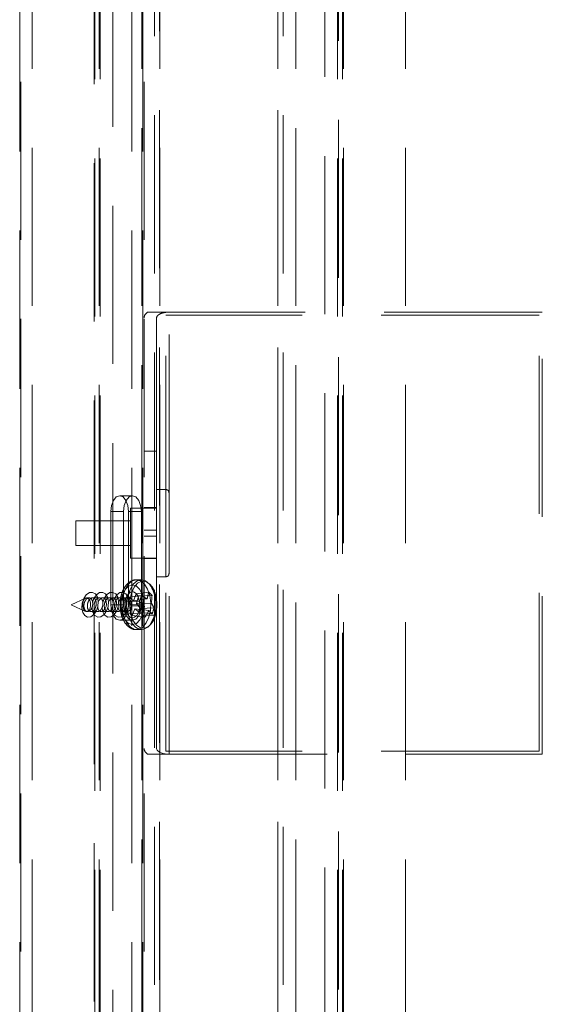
# Model space of a CAD drawing. Header units: millimetres. Extents: x 8 to 290, y 2 to 202.
# Tile 27 of 189: x 98.69 to 102.89, y 82.69 to 90.6. Entities that reach past the tile are written whole.
import ezdxf

# ---------------------------------------------------------------- set-up
doc = ezdxf.new("R2010")
doc.units = ezdxf.units.MM
doc.linetypes.add('HIDDEN', pattern=[1.905, 1.27, -0.635])

msp = doc.modelspace()

# ---------------------------------------------------------------- linework, layer by layer
at = {"color": 7, "linetype": 'HIDDEN', "lineweight": 18}
for p, q in [((98.79172, 110.52895), (98.79172, 72.92895)), ((99.29672, 72.97895), (99.29672, 110.47895)), ((99.33093, 110.52895), (99.33093, 72.92895)), ((99.33768, 72.97895), (99.33768, 110.47895)), ((99.67337, 110.52895), (99.67337, 72.92895)), ((99.81672, 110.52895), (99.81672, 72.92895)), ((100.76672, 110.52895), (100.76672, 72.92895)), ((100.91007, 110.52895), (100.91007, 72.92895)), ((101.24576, 72.97895), (101.24576, 110.47895)), ((101.29347, 110.52895), (101.29347, 72.92895)), ((101.79172, 110.52895), (101.79172, 72.92895)), ((101.14337, 72.9977), (101.14337, 110.4602)), ((99.67311, 73.22248), (99.67311, 110.23542)), ((100.91032, 73.22248), (100.91032, 110.23542)), ((99.77551, 73.32487), (99.77551, 110.13303)), ((99.81646, 73.36583), (99.81646, 110.09207)), ((100.76697, 73.36583), (100.76697, 110.09207)), ((100.80793, 73.32487), (100.80793, 110.13303)), ((98.69172, 74.30395), (98.69172, 109.15395)), ((98.70172, 109.15395), (98.70172, 74.30395)), ((99.68172, 74.30395), (99.68172, 109.15395)), ((99.69172, 109.15395), (99.69172, 74.30395)), ((99.28997, 102.78457), (99.28997, 85.89856)), ((99.59172, 74.30395), (99.59172, 97.52895)), ((101.28672, 72.97895), (101.28672, 97.55886)), ((99.44007, 85.9327), (99.44007, 91.72469)), ((101.25251, 91.70323), (101.25251, 80.67614)), ((99.89172, 88.25395), (99.71851, 88.25395)), ((102.89172, 88.25395), (99.89172, 88.25395)), ((99.89172, 86.80395), (99.89172, 88.25395)), ((102.89172, 84.70395), (102.89172, 88.25395)), ((99.79172, 88.20732), (99.79172, 87.13675)), ((99.86672, 84.72895), (99.86672, 88.22895)), ((102.86672, 88.22895), (99.86672, 88.22895)), ((102.86672, 84.72895), (102.86672, 88.22895)), ((99.69172, 87.13675), (99.79172, 87.13675)), ((99.79172, 87.13675), (99.79172, 86.50234)), ((99.86672, 86.82895), (99.79172, 86.82895)), ((99.5977, 86.77895), (99.4953, 86.77895)), ((99.86672, 86.12969), (99.86672, 86.82821)), ((99.89172, 86.2122), (99.89172, 86.80395)), ((99.58172, 86.67895), (99.58172, 86.5932)), ((99.79172, 86.67895), (99.58172, 86.67895)), ((99.79172, 86.68395), (99.69172, 86.68395)), ((99.42361, 86.65395), (99.42361, 85.90395)), ((99.526, 86.65395), (99.42361, 86.65395)), ((99.526, 86.65395), (99.526, 85.90395)), ((99.567, 85.90395), (99.567, 86.65395)), ((99.6694, 86.65395), (99.567, 86.65395)), ((99.58172, 86.5932), (99.58172, 86.27895)), ((99.6694, 85.90395), (99.6694, 86.65395)), ((99.14172, 86.57895), (99.14172, 86.53607)), ((99.58172, 86.57895), (99.14172, 86.57895)), ((99.14172, 86.53607), (99.14172, 86.37895)), ((99.69172, 86.50234), (99.79172, 86.50234)), ((99.79172, 86.45556), (99.69172, 86.45556)), ((99.79172, 86.45556), (99.79172, 86.50234)), ((99.79172, 86.45556), (99.79172, 85.91738)), ((99.14172, 86.37895), (99.58172, 86.37895)), ((99.58172, 86.27895), (99.79172, 86.27895)), ((99.69172, 86.27395), (99.79172, 86.27395)), ((99.89172, 86.15395), (99.89172, 86.2122)), ((99.79172, 86.12895), (99.86672, 86.12895)), ((99.89172, 84.70395), (99.89172, 86.15395)), ((99.67013, 86.10395), (99.63046, 86.10395)), ((99.24949, 85.95895), (99.22999, 85.95895)), ((99.3314, 85.95895), (99.27729, 85.95895)), ((99.41332, 85.95895), (99.3592, 85.95895)), ((99.49523, 85.95895), (99.44112, 85.95895)), ((99.55674, 85.95895), (99.52303, 85.95895)), ((99.56218, 85.93312), (99.57208, 85.96357)), ((99.6705, 85.97749), (99.57208, 85.96357)), ((99.57208, 85.96357), (99.60699, 85.93576)), ((99.60699, 85.93576), (99.62877, 85.99087)), ((99.72789, 86.00513), (99.62877, 85.99087)), ((99.62877, 85.99087), (99.64623, 85.9736)), ((99.64623, 85.9736), (99.63028, 85.91274)), ((99.75521, 85.97811), (99.64623, 85.9736)), ((99.22195, 85.95713), (99.10621, 85.90395)), ((99.10621, 85.90395), (99.22195, 85.85077)), ((99.28997, 85.89351), (99.28997, 72.92895)), ((99.526, 85.90395), (99.42361, 85.90395)), ((99.44007, 73.92102), (99.44007, 85.89411)), ((99.655, 85.92985), (99.56218, 85.93312)), ((99.59379, 85.89516), (99.56218, 85.93312)), ((99.6694, 85.90395), (99.567, 85.90395)), ((99.57784, 85.83429), (99.59379, 85.89516)), ((99.69547, 85.89107), (99.59379, 85.89516)), ((99.71482, 85.95056), (99.60699, 85.93576)), ((99.74894, 85.91683), (99.63028, 85.91274)), ((99.63028, 85.91274), (99.66189, 85.87478)), ((99.22999, 85.84895), (99.23727, 85.84895)), ((99.26517, 85.84895), (99.31919, 85.84895)), ((99.34709, 85.84895), (99.4011, 85.84895)), ((99.429, 85.84895), (99.48302, 85.84895)), ((99.51092, 85.84895), (99.55674, 85.84895)), ((99.67085, 85.82979), (99.57784, 85.83429)), ((99.5953, 85.81703), (99.57784, 85.83429)), ((99.61707, 85.87214), (99.5953, 85.81703)), ((99.69818, 85.80277), (99.5953, 85.81703)), ((99.72959, 85.85734), (99.61707, 85.87214)), ((99.65199, 85.84433), (99.61707, 85.87214)), ((99.66189, 85.87478), (99.65199, 85.84433)), ((99.75557, 85.83041), (99.65199, 85.84433)), ((99.77107, 85.87805), (99.66189, 85.87478)), ((99.79172, 85.82114), (99.69172, 85.82114)), ((99.79172, 85.87875), (99.79172, 85.82114)), ((99.79172, 84.75058), (99.79172, 85.82114)), ((99.4953, 85.77895), (99.5977, 85.77895)), ((99.63046, 85.70395), (99.67013, 85.70395)), ((99.71851, 84.70395), (99.89172, 84.70395)), ((102.86672, 84.72895), (99.86672, 84.72895)), ((99.89172, 84.70395), (102.89172, 84.70395))]:
    msp.add_line(p, q, dxfattribs=at)
at = {"color": 7, "linetype": 'HIDDEN', "lineweight": 18, "flags": 128}
for points in [[(99.567, 86.65395), (99.56154, 86.70178), (99.546, 86.74234), (99.52274, 86.76943), (99.4953, 86.77895), (99.46787, 86.76943), (99.44461, 86.74234), (99.42906, 86.70178), (99.42361, 86.65395)], [(99.6694, 86.65395), (99.66394, 86.70178), (99.6484, 86.74234), (99.62514, 86.76943), (99.5977, 86.77895), (99.57026, 86.76943), (99.547, 86.74234), (99.53146, 86.70178), (99.526, 86.65395)], [(99.67753, 85.82502), (99.6882, 85.87738), (99.68795, 85.93295), (99.67682, 85.98502), (99.65614, 86.02731), (99.62842, 86.05472), (99.59699, 86.06394), (99.56564, 86.05387), (99.53817, 86.02572), (99.51787, 85.98288), (99.5072, 85.93051), (99.50745, 85.87495), (99.51858, 85.82288), (99.53925, 85.78059), (99.56698, 85.75318), (99.59841, 85.74395), (99.62975, 85.75403), (99.65723, 85.78218), (99.67753, 85.82502)], [(99.73025, 85.80529), (99.7425, 85.86095), (99.74479, 85.92044), (99.73692, 85.97845), (99.7196, 86.02985), (99.69435, 86.07006), (99.66343, 86.09551), (99.62958, 86.10394), (99.59581, 86.0946), (99.56511, 86.06832), (99.54023, 86.02743), (99.52336, 85.97558), (99.51759, 85.93961)], [(99.73587, 86.06786), (99.73402, 86.07006), (99.7031, 86.09551), (99.66925, 86.10394), (99.63548, 86.0946), (99.60478, 86.06832), (99.5799, 86.02743), (99.56303, 85.97558), (99.56022, 85.96118)], [(99.77911, 85.81037), (99.79106, 85.86594), (99.79258, 85.92524), (99.78352, 85.98244), (99.76476, 86.03197), (99.73814, 86.06896), (99.70626, 86.0898), (99.67225, 86.09245), (99.63944, 86.07665), (99.61103, 86.04394), (99.58981, 85.99753), (99.57786, 85.94195), (99.57634, 85.88266), (99.58541, 85.82545), (99.60417, 85.77593), (99.63079, 85.73894), (99.66266, 85.7181), (99.69667, 85.71545), (99.72948, 85.73125), (99.75789, 85.76396), (99.77911, 85.81037)], [(99.21457, 85.81696), (99.19843, 85.84275), (99.19126, 85.87786), (99.19415, 85.91694), (99.20664, 85.95404), (99.22686, 85.98351), (99.2517, 86.00088), (99.2774, 86.00348), (99.30005, 85.99094), (99.31618, 85.96515), (99.32335, 85.93004), (99.32047, 85.89096), (99.30797, 85.85386), (99.28776, 85.82438), (99.26291, 85.80702), (99.23721, 85.80442), (99.21457, 85.81696)], [(99.27744, 85.92313), (99.28856, 85.95404), (99.30877, 85.98351), (99.33362, 86.00088), (99.35932, 86.00348), (99.38196, 85.99094), (99.39809, 85.96515), (99.40527, 85.93004), (99.40238, 85.89096), (99.38989, 85.85386), (99.36967, 85.82438), (99.34483, 85.80702), (99.31913, 85.80442), (99.29648, 85.81696), (99.29648, 85.81696)], [(99.35935, 85.92313), (99.37047, 85.95404), (99.39069, 85.98351), (99.41553, 86.00088), (99.44123, 86.00348), (99.46388, 85.99094), (99.48001, 85.96515), (99.48718, 85.93004), (99.4843, 85.89096), (99.4718, 85.85386), (99.45159, 85.82438), (99.42674, 85.80702), (99.40104, 85.80442), (99.3784, 85.81696), (99.3784, 85.81696)], [(99.44127, 85.92313), (99.45239, 85.95404), (99.4726, 85.98351), (99.49745, 86.00088), (99.52315, 86.00348), (99.54579, 85.99094), (99.56193, 85.96515), (99.5691, 85.93004), (99.56621, 85.89096), (99.55372, 85.85386), (99.5335, 85.82438), (99.50866, 85.80702), (99.48296, 85.80442), (99.46031, 85.81696), (99.46031, 85.81696)], [(99.65009, 85.85215), (99.65747, 85.89105), (99.65575, 85.93191), (99.64519, 85.96851), (99.62741, 85.99528), (99.6051, 86.00815), (99.58166, 86.00516), (99.56067, 85.98675), (99.54531, 85.95574), (99.53793, 85.91685), (99.53965, 85.87599), (99.5502, 85.83939), (99.56799, 85.81261), (99.5903, 85.79974), (99.61373, 85.80274), (99.63473, 85.82114), (99.65009, 85.85215)], [(99.25743, 85.87682), (99.2613, 85.89719), (99.2604, 85.91859), (99.25487, 85.93777), (99.24555, 85.95179), (99.23387, 85.95853), (99.22159, 85.95696), (99.21059, 85.94732), (99.20255, 85.93108), (99.19868, 85.91071), (99.19958, 85.8893), (99.20511, 85.87013), (99.21443, 85.85611), (99.22611, 85.84937), (99.23839, 85.85093), (99.24939, 85.86057), (99.25743, 85.87682)], [(99.32325, 85.92458), (99.33057, 85.93958), (99.34102, 85.95157), (99.35286, 85.95804), (99.36466, 85.95827), (99.3751, 85.95239), (99.38306, 85.94117), (99.38774, 85.92589), (99.38862, 85.90815), (99.38555, 85.88983), (99.37877, 85.87296), (99.36897, 85.85953), (99.3573, 85.85123), (99.34958, 85.84909), (99.34958, 85.84909)], [(99.40516, 85.92458), (99.41249, 85.93958), (99.42294, 85.95157), (99.43477, 85.95804), (99.44658, 85.95827), (99.45702, 85.95239), (99.46498, 85.94117), (99.46965, 85.92589), (99.47053, 85.90815), (99.46746, 85.88983), (99.46068, 85.87296), (99.45089, 85.85953), (99.43922, 85.85123), (99.43149, 85.84909), (99.43149, 85.84909)], [(99.42361, 85.90395), (99.42906, 85.85611), (99.44461, 85.81556), (99.46787, 85.78846), (99.4953, 85.77895), (99.52274, 85.78846), (99.546, 85.81556), (99.56154, 85.85611), (99.567, 85.90395)], [(99.48708, 85.92458), (99.4944, 85.93958), (99.50485, 85.95157), (99.51669, 85.95804), (99.52849, 85.95827), (99.53893, 85.95239), (99.54689, 85.94117), (99.55157, 85.92589), (99.55245, 85.90815), (99.54938, 85.88983), (99.5426, 85.87296), (99.5328, 85.85953), (99.52113, 85.85123), (99.51341, 85.84909), (99.51341, 85.84909)], [(99.51644, 85.88197), (99.51883, 85.85794), (99.53156, 85.80261), (99.55309, 85.75629), (99.58149, 85.72309), (99.61424, 85.70596), (99.64844, 85.70642), (99.68103, 85.72443), (99.70914, 85.75839), (99.73025, 85.80529)], [(99.58418, 85.87682), (99.58805, 85.89719), (99.58715, 85.91859), (99.58162, 85.93777), (99.5723, 85.95179), (99.56062, 85.95853), (99.54834, 85.95696), (99.53734, 85.94732), (99.5293, 85.93108), (99.52543, 85.91071), (99.52633, 85.8893), (99.53186, 85.87013), (99.54118, 85.85611), (99.55286, 85.84937), (99.56514, 85.85093), (99.57614, 85.86057), (99.58418, 85.87682)], [(99.526, 85.90395), (99.53146, 85.85611), (99.547, 85.81556), (99.57026, 85.78846), (99.5977, 85.77895), (99.62514, 85.78846), (99.6484, 85.81556), (99.66394, 85.85611), (99.6694, 85.90395)], [(99.55982, 85.84911), (99.57123, 85.80261), (99.59276, 85.75629), (99.62116, 85.72309), (99.65391, 85.70596), (99.68811, 85.70642), (99.7207, 85.72443), (99.73642, 85.74072)], [(99.73642, 85.74072), (99.74881, 85.75839), (99.76992, 85.80529)]]:
    msp.add_lwpolyline(points, dxfattribs=at)
at = {"color": 7, "linetype": 'HIDDEN', "lineweight": 18}
for centre, radius, start, end in [((99.86672, 86.80395), 0.025, 360, 90), ((99.86672, 86.15395), 0.025, 270, 360), ((99.49285, 85.90285), 0.29374, 340.602512, 34.17621), ((99.23874, 86.09158), 0.44657, 338.766275, 345.197375), ((99.46067, 85.58212), 0.4476, 55.402533, 62.045311), ((99.37718, 86.06025), 0.35501, 342.003462, 351.068511), ((99.53544, 85.78315), 0.29379, 41.575924, 49.075526), ((99.38614, 85.9849), 0.36913, 349.372796, 358.946216), ((99.37574, 85.88246), 0.10282, 178.710339, 219.571169), ((99.45766, 85.88246), 0.10282, 178.710339, 219.571169), ((99.53957, 85.88246), 0.10282, 178.710339, 219.571169), ((99.3074, 85.52649), 0.53247, 43.21234, 49.246197), ((99.20152, 86.05391), 0.52011, 334.473647, 341.75428), ((99.57251, 85.79046), 0.21702, 23.804993, 35.611601), ((99.41991, 85.54864), 0.37685, 42.403253, 48.248197), ((99.34034, 86.0451), 0.43217, 325.893316, 334.24825), ((99.58053, 85.68753), 0.22595, 39.223067, 48.721093), ((99.39517, 85.97398), 0.38794, 338.279656, 345.683994)]:
    msp.add_arc(centre, radius, start, end, dxfattribs=at)
for centre, major_axis, start_param, end_param in [((99.89172, 88.20732), (0.2, 0), 2.6179939, 3.1415927), ((99.89172, 88.20732), (0.1, 0), 1.5707963, 3.1415927), ((99.89172, 84.75058), (0.2, 0), 3.1415927, 3.6651914), ((99.89172, 84.75058), (0.1, 0), 3.1415927, 4.712389)]:
    msp.add_ellipse(centre, major_axis=major_axis, ratio=0.4663077, start_param=start_param, end_param=end_param, dxfattribs=at)
for points, knots in [([(99.63264, 86.10258), (99.62959, 86.10305), (99.61395, 86.1055), (99.58593, 86.09477), (99.55416, 86.07166), (99.52822, 86.03606), (99.50909, 85.99), (99.49862, 85.93596), (99.49798, 85.87902), (99.50737, 85.82371), (99.52663, 85.77412), (99.55415, 85.73561), (99.58774, 85.71243), (99.61472, 85.70221), (99.62874, 85.70466), (99.63073, 85.70501)], [0, 0, 0, 0, 0.0196582, 0.100786, 0.1807006, 0.2657805, 0.3569606, 0.4498665, 0.5425852, 0.6357656, 0.7302296, 0.8271517, 0.909261, 0.987129, 1, 1, 1, 1]), ([(99.77896, 85.80897), (99.78155, 85.81787), (99.78905, 85.84362), (99.79463, 85.89076), (99.79223, 85.94756), (99.77992, 86.00057), (99.76352, 86.04069), (99.74868, 86.05717), (99.74367, 86.06273)], [0, 0, 0, 0, 0.1042866, 0.3019728, 0.4997935, 0.6982218, 0.8981373, 1, 1, 1, 1]), ([(99.24141, 85.84934), (99.24541, 85.85067), (99.2534, 85.85335), (99.2643, 85.86469), (99.27289, 85.88008), (99.27818, 85.89841), (99.27949, 85.91739), (99.27664, 85.93479), (99.27001, 85.94855), (99.26042, 85.95722), (99.24897, 85.95996), (99.23688, 85.95655), (99.22544, 85.94728), (99.21596, 85.93305), (99.20957, 85.91539), (99.20708, 85.89636), (99.20877, 85.87825), (99.21438, 85.86315), (99.22316, 85.85284), (99.23272, 85.84855), (99.23901, 85.84912), (99.24141, 85.84934)], [0, 0, 0, 0, 0.0536295, 0.1072996, 0.1615458, 0.2161559, 0.2707422, 0.3248892, 0.3783582, 0.4312346, 0.4839016, 0.536841, 0.5903902, 0.6445923, 0.6991964, 0.75379, 0.8079886, 0.8615946, 0.9146636, 0.9674633, 1, 1, 1, 1]), ([(99.26766, 85.84909), (99.26373, 85.84925), (99.25589, 85.84955), (99.24595, 85.8577), (99.23886, 85.8705), (99.23538, 85.88707), (99.23585, 85.90554), (99.24027, 85.92398), (99.24822, 85.94029), (99.25885, 85.95248), (99.27089, 85.95908), (99.28292, 85.95933), (99.29358, 85.95333), (99.30171, 85.94187), (99.30647, 85.92626), (99.30737, 85.90815), (99.30424, 85.88949), (99.29733, 85.8723), (99.28738, 85.85873), (99.27691, 85.85103), (99.27025, 85.84963), (99.26766, 85.84909)], [0, 0, 0, 0, 0.0531053, 0.1061566, 0.1588417, 0.2116326, 0.2649423, 0.3189265, 0.3734294, 0.4280754, 0.4824485, 0.5362713, 0.5895089, 0.6423638, 0.6951821, 0.7483174, 0.802002, 0.8562578, 0.9108709, 0.9654511, 1, 1, 1, 1]), ([(99.32333, 85.84934), (99.32732, 85.85067), (99.33532, 85.85335), (99.34622, 85.86469), (99.3548, 85.88008), (99.36009, 85.89841), (99.3614, 85.91739), (99.35855, 85.93479), (99.35192, 85.94855), (99.34234, 85.95722), (99.33088, 85.95996), (99.31879, 85.95655), (99.30736, 85.94728), (99.29788, 85.93305), (99.29149, 85.91539), (99.289, 85.89636), (99.29069, 85.87825), (99.29629, 85.86315), (99.30508, 85.85284), (99.31464, 85.84855), (99.32093, 85.84912), (99.32333, 85.84934)], [0, 0, 0, 0, 0.05362946, 0.10729955, 0.16154585, 0.21615594, 0.27074218, 0.32488919, 0.37835815, 0.43123456, 0.4839016, 0.53684095, 0.59039023, 0.64459235, 0.69919639, 0.75378996, 0.80798857, 0.86159461, 0.91466358, 0.96746329, 1, 1, 1, 1]), ([(99.40524, 85.84934), (99.40924, 85.85067), (99.41723, 85.85335), (99.42813, 85.86469), (99.43672, 85.88008), (99.44201, 85.89841), (99.44332, 85.91739), (99.44047, 85.93479), (99.43384, 85.94855), (99.42425, 85.95722), (99.4128, 85.95996), (99.40071, 85.95655), (99.38928, 85.94728), (99.37979, 85.93305), (99.3734, 85.91539), (99.37091, 85.89636), (99.3726, 85.87825), (99.37821, 85.86315), (99.38699, 85.85284), (99.39655, 85.84855), (99.40284, 85.84912), (99.40524, 85.84934)], [0, 0, 0, 0, 0.0536295, 0.1072996, 0.1615458, 0.2161559, 0.2707422, 0.3248892, 0.3783582, 0.4312346, 0.4839016, 0.536841, 0.5903902, 0.6445923, 0.6991964, 0.75379, 0.8079886, 0.8615946, 0.9146636, 0.9674633, 1, 1, 1, 1]), ([(99.48716, 85.84934), (99.49115, 85.85067), (99.49915, 85.85335), (99.51005, 85.86469), (99.51863, 85.88008), (99.52392, 85.89841), (99.52523, 85.91739), (99.52238, 85.93479), (99.51575, 85.94855), (99.50617, 85.95722), (99.49471, 85.95996), (99.48262, 85.95655), (99.47119, 85.94728), (99.46171, 85.93305), (99.45532, 85.91539), (99.45283, 85.89636), (99.45452, 85.87825), (99.46012, 85.86315), (99.46891, 85.85284), (99.47847, 85.84855), (99.48476, 85.84912), (99.48716, 85.84934)], [0, 0, 0, 0, 0.0536295, 0.1072996, 0.1615458, 0.2161559, 0.2707422, 0.3248892, 0.3783582, 0.4312346, 0.4839016, 0.536841, 0.5903902, 0.6445923, 0.6991964, 0.75379, 0.8079886, 0.8615946, 0.9146636, 0.9674633, 1, 1, 1, 1]), ([(99.56212, 85.84804), (99.56232, 85.84791), (99.56285, 85.84755), (99.55837, 85.85233), (99.553, 85.86325), (99.54822, 85.87985), (99.54595, 85.90062), (99.54723, 85.92291), (99.55183, 85.94179), (99.55771, 85.95436), (99.56252, 85.96045), (99.56394, 85.9607), (99.55894, 85.95865), (99.55726, 85.95907), (99.55702, 85.95913)], [0, 0, 0, 0, 0.0487868, 0.1309854, 0.2155792, 0.3063819, 0.4060639, 0.5114179, 0.6166054, 0.7029561, 0.7842522, 0.8741737, 0.9817453, 1, 1, 1, 1]), ([(99.34958, 85.84909), (99.34564, 85.84924), (99.33778, 85.84954), (99.32794, 85.85774), (99.32102, 85.86946), (99.3194, 85.87949), (99.31868, 85.88393)], [0, 0, 0, 0, 0.2647065, 0.5291434, 0.7917553, 1, 1, 1, 1]), ([(99.43149, 85.84909), (99.42756, 85.84924), (99.4197, 85.84954), (99.40986, 85.85774), (99.40294, 85.86946), (99.40131, 85.87949), (99.40059, 85.88393)], [0, 0, 0, 0, 0.2647065, 0.5291434, 0.7917553, 1, 1, 1, 1]), ([(99.51341, 85.84909), (99.50947, 85.84924), (99.50161, 85.84954), (99.49177, 85.85774), (99.48486, 85.86946), (99.48323, 85.87949), (99.48251, 85.88393)], [0, 0, 0, 0, 0.2647065, 0.5291434, 0.7917553, 1, 1, 1, 1]), ([(99.74469, 85.74592), (99.75024, 85.75252), (99.76459, 85.76953), (99.7735, 85.79399), (99.77896, 85.80897)], [0, 0, 0, 0, 0.3874584, 1, 1, 1, 1])]:
    msp.add_open_spline(points, degree=3, knots=knots, dxfattribs=at)

doc.saveas('drawing.dxf')
